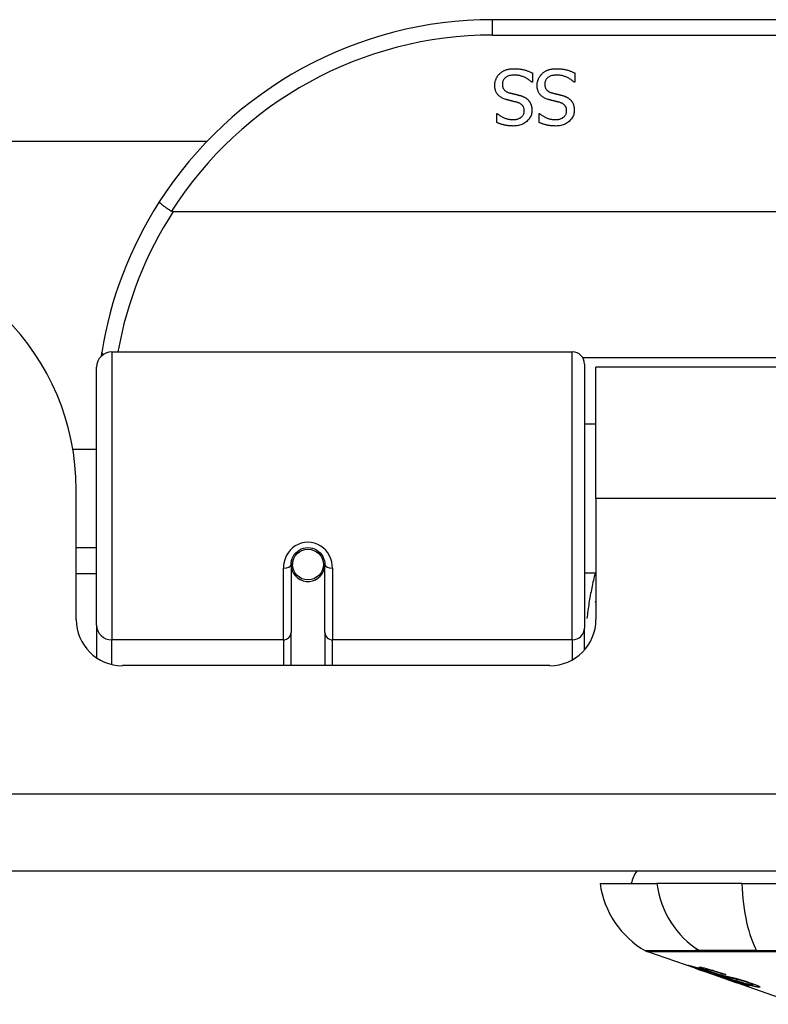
# Model space of a CAD drawing. Header units: inches. Extents: x 12 to 399, y 35 to 190.
# Tile 33 of 256: x 73.706 to 74.665, y 35.42 to 36.68. Entities that reach past the tile are written whole.
import ezdxf

# ---------------------------------------------------------------- set-up
doc = ezdxf.new("R2010")
doc.units = ezdxf.units.IN
doc.header["$MEASUREMENT"] = 0
doc.layers.add('Visible Edges(ANSI)', color=7, linetype='Continuous', lineweight=25)
doc.layers.add('Visible Tangent Edges(ANSI)', color=7, linetype='Continuous', lineweight=25)

msp = doc.modelspace()

# ---------------------------------------------------------------- linework, layer by layer
at = {"layer": 'Visible Edges(ANSI)'}
for p, q in [((75.8078, 36.6801), (74.3118, 36.6801)), ((74.363, 36.6119), (74.363, 36.6001)), ((74.4172, 36.6119), (74.4172, 36.6001)), ((74.363, 36.6001), (74.3623, 36.6001)), ((74.4172, 36.6001), (74.4165, 36.6001)), ((74.3175, 36.5599), (74.3182, 36.5599)), ((74.3175, 36.5486), (74.3175, 36.5599)), ((74.3718, 36.5599), (74.3725, 36.5599)), ((74.3718, 36.5486), (74.3718, 36.5599)), ((59.5217, 36.5246), (73.9464, 36.5246)), ((76.2167, 36.4344), (73.9029, 36.4344)), ((73.8246, 36.2551), (74.4141, 36.2551)), ((73.8049, 35.9055), (73.8049, 36.2354)), ((74.4299, 36.2394), (74.4299, 35.9017)), ((74.4443, 36.0676), (74.4443, 36.2356)), ((75.6753, 36.2356), (74.4443, 36.2356)), ((74.4299, 36.1631), (74.4443, 36.1631)), ((73.7745, 36.1306), (73.8049, 36.1306)), ((73.7788, 35.9126), (73.7788, 36.0786)), ((74.4443, 36.0676), (74.4443, 35.9126)), ((73.7788, 36.0046), (73.8049, 36.0046)), ((74.0543, 35.9872), (74.0563, 35.9868)), ((74.0559, 35.9869), (74.0559, 35.9829)), ((73.8049, 35.9711), (73.7788, 35.9711)), ((74.0539, 35.9829), (74.0539, 35.896)), ((74.056, 35.9806), (74.054, 35.9806)), ((74.0599, 35.9711), (74.0574, 35.9711)), ((74.0937, 35.9711), (74.0913, 35.9711)), ((74.0948, 35.9789), (74.0972, 35.9784)), ((74.0972, 35.896), (74.0972, 35.9829)), ((74.4299, 35.9721), (74.4443, 35.9721)), ((73.8049, 35.9055), (73.8049, 35.8636)), ((74.0539, 35.8536), (74.0539, 35.896)), ((74.0972, 35.896), (74.0972, 35.8536)), ((74.4299, 35.874), (74.4299, 35.9017)), ((74.3853, 35.8536), (73.8379, 35.8536)), ((95.8623, 35.5906), (54.2573, 35.5906)), ((74.4496, 35.5748), (74.5223, 35.5748)), ((74.6311, 35.5748), (74.5223, 35.5748)), ((74.6311, 35.5748), (75.4885, 35.5748)), ((74.5713, 35.4663), (74.5095, 35.4879)), ((74.5717, 35.4669), (74.5717, 35.4677)), ((74.5713, 35.4663), (74.5791, 35.4636)), ((74.5791, 35.4636), (74.5795, 35.4634)), ((74.6146, 35.4511), (74.5795, 35.4634)), ((74.5849, 35.4648), (74.5849, 35.4662)), ((74.5923, 35.4606), (74.5923, 35.461)), ((74.6089, 35.4584), (74.6089, 35.459)), ((74.615, 35.451), (74.6248, 35.4476)), ((74.703, 35.4202), (74.6248, 35.4476)), ((74.6321, 35.4463), (74.6321, 35.4471)), ((74.6457, 35.4451), (74.6457, 35.4464))]:
    msp.add_line(p, q, dxfattribs=at)
at = {"layer": 'Visible Edges(ANSI)', "flags": 128}
for points in [[(74.3212, 36.611), (74.3218, 36.6115), (74.3224, 36.612), (74.323, 36.6125), (74.3236, 36.6129), (74.3242, 36.6133), (74.3248, 36.6138), (74.3255, 36.6141), (74.3261, 36.6145), (74.3268, 36.6149), (74.3275, 36.6152), (74.3282, 36.6155), (74.3289, 36.6158), (74.3296, 36.616), (74.3304, 36.6163), (74.3312, 36.6165), (74.332, 36.6167), (74.3329, 36.6169), (74.3338, 36.617), (74.3347, 36.6172), (74.3356, 36.6173), (74.3366, 36.6173), (74.3376, 36.6174), (74.3386, 36.6174), (74.3397, 36.6174)], [(74.3397, 36.6174), (74.341, 36.6174), (74.3422, 36.6174), (74.3434, 36.6173), (74.3446, 36.6173), (74.3457, 36.6172), (74.3468, 36.617), (74.3479, 36.6169), (74.3489, 36.6167), (74.35, 36.6165), (74.3509, 36.6163), (74.3519, 36.6161), (74.3528, 36.6158), (74.3537, 36.6156), (74.3546, 36.6153), (74.3555, 36.615), (74.3563, 36.6147), (74.3572, 36.6144), (74.358, 36.6141), (74.3589, 36.6137), (74.3597, 36.6134), (74.3605, 36.613), (74.3614, 36.6127), (74.3622, 36.6123), (74.363, 36.6119)], [(74.3755, 36.611), (74.3761, 36.6115), (74.3766, 36.612), (74.3772, 36.6125), (74.3778, 36.6129), (74.3785, 36.6133), (74.3791, 36.6138), (74.3797, 36.6141), (74.3804, 36.6145), (74.3811, 36.6149), (74.3818, 36.6152), (74.3825, 36.6155), (74.3832, 36.6158), (74.3839, 36.616), (74.3847, 36.6163), (74.3855, 36.6165), (74.3863, 36.6167), (74.3871, 36.6169), (74.388, 36.617), (74.3889, 36.6172), (74.3899, 36.6173), (74.3909, 36.6173), (74.3919, 36.6174), (74.3929, 36.6174), (74.394, 36.6174)], [(74.394, 36.6174), (74.3952, 36.6174), (74.3965, 36.6174), (74.3977, 36.6173), (74.3988, 36.6173), (74.4, 36.6172), (74.4011, 36.617), (74.4022, 36.6169), (74.4032, 36.6167), (74.4042, 36.6165), (74.4052, 36.6163), (74.4062, 36.6161), (74.4071, 36.6158), (74.408, 36.6156), (74.4088, 36.6153), (74.4097, 36.615), (74.4106, 36.6147), (74.4115, 36.6144), (74.4123, 36.6141), (74.4131, 36.6137), (74.414, 36.6134), (74.4148, 36.613), (74.4156, 36.6127), (74.4164, 36.6123), (74.4172, 36.6119)], [(74.3148, 36.596), (74.3148, 36.5967), (74.3148, 36.5974), (74.3149, 36.598), (74.315, 36.5987), (74.3151, 36.5994), (74.3152, 36.6001), (74.3154, 36.6008), (74.3155, 36.6015), (74.3157, 36.6022), (74.316, 36.6028), (74.3162, 36.6035), (74.3165, 36.6042), (74.3168, 36.6048), (74.3171, 36.6055), (74.3174, 36.6061), (74.3178, 36.6067), (74.3181, 36.6073), (74.3185, 36.6079), (74.3189, 36.6085), (74.3193, 36.609), (74.3198, 36.6095), (74.3202, 36.61), (74.3207, 36.6105), (74.3212, 36.611)], [(74.3404, 36.6093), (74.3391, 36.6093), (74.3379, 36.6092), (74.3367, 36.6091), (74.3356, 36.6089), (74.3345, 36.6087), (74.3335, 36.6085), (74.3326, 36.6082), (74.3317, 36.6078), (74.3308, 36.6075), (74.33, 36.607), (74.3293, 36.6066), (74.3286, 36.606), (74.328, 36.6055), (74.3274, 36.6049), (74.3268, 36.6043), (74.3264, 36.6036), (74.326, 36.603), (74.3256, 36.6023), (74.3253, 36.6015), (74.325, 36.6008), (74.3248, 36.6), (74.3247, 36.5992), (74.3246, 36.5983), (74.3246, 36.5975)], [(74.3623, 36.6001), (74.3615, 36.6008), (74.3607, 36.6015), (74.3599, 36.6022), (74.359, 36.6028), (74.3582, 36.6034), (74.3573, 36.604), (74.3564, 36.6045), (74.3555, 36.6051), (74.3546, 36.6055), (74.3537, 36.606), (74.3527, 36.6065), (74.3517, 36.6069), (74.3508, 36.6073), (74.3498, 36.6076), (74.3488, 36.6079), (74.3479, 36.6082), (74.3469, 36.6085), (74.346, 36.6087), (74.345, 36.6089), (74.3441, 36.609), (74.3431, 36.6091), (74.3422, 36.6092), (74.3413, 36.6093), (74.3404, 36.6093)], [(74.369, 36.596), (74.3691, 36.5967), (74.3691, 36.5974), (74.3692, 36.598), (74.3692, 36.5987), (74.3693, 36.5994), (74.3695, 36.6001), (74.3696, 36.6008), (74.3698, 36.6015), (74.37, 36.6022), (74.3702, 36.6028), (74.3705, 36.6035), (74.3707, 36.6042), (74.371, 36.6048), (74.3713, 36.6055), (74.3717, 36.6061), (74.372, 36.6067), (74.3724, 36.6073), (74.3728, 36.6079), (74.3732, 36.6085), (74.3736, 36.609), (74.374, 36.6095), (74.3745, 36.61), (74.375, 36.6105), (74.3755, 36.611)], [(74.3947, 36.6093), (74.3934, 36.6093), (74.3922, 36.6092), (74.391, 36.6091), (74.3899, 36.6089), (74.3888, 36.6087), (74.3878, 36.6085), (74.3868, 36.6082), (74.3859, 36.6078), (74.3851, 36.6075), (74.3843, 36.607), (74.3836, 36.6066), (74.3829, 36.606), (74.3822, 36.6055), (74.3816, 36.6049), (74.3811, 36.6043), (74.3806, 36.6036), (74.3802, 36.603), (74.3799, 36.6023), (74.3796, 36.6015), (74.3793, 36.6008), (74.3791, 36.6), (74.379, 36.5992), (74.3789, 36.5983), (74.3789, 36.5975)], [(74.4165, 36.6001), (74.4158, 36.6008), (74.415, 36.6015), (74.4141, 36.6022), (74.4133, 36.6028), (74.4125, 36.6034), (74.4116, 36.604), (74.4107, 36.6045), (74.4098, 36.6051), (74.4089, 36.6055), (74.4079, 36.606), (74.407, 36.6065), (74.406, 36.6069), (74.405, 36.6073), (74.4041, 36.6076), (74.4031, 36.6079), (74.4021, 36.6082), (74.4012, 36.6085), (74.4002, 36.6087), (74.3993, 36.6089), (74.3983, 36.609), (74.3974, 36.6091), (74.3965, 36.6092), (74.3956, 36.6093), (74.3947, 36.6093)], [(74.3288, 36.5781), (74.3277, 36.5785), (74.3265, 36.5789), (74.3254, 36.5794), (74.3244, 36.5798), (74.3234, 36.5804), (74.3225, 36.5809), (74.3217, 36.5815), (74.3209, 36.5821), (74.3201, 36.5827), (74.3194, 36.5834), (74.3188, 36.5841), (74.3182, 36.5849), (74.3176, 36.5856), (74.3171, 36.5864), (74.3167, 36.5872), (74.3163, 36.5881), (74.3159, 36.589), (74.3156, 36.5899), (74.3154, 36.5908), (74.3152, 36.5918), (74.315, 36.5928), (74.3149, 36.5938), (74.3148, 36.5949), (74.3148, 36.596)], [(74.3246, 36.5975), (74.3246, 36.5968), (74.3247, 36.5961), (74.3247, 36.5954), (74.3248, 36.5948), (74.325, 36.5942), (74.3251, 36.5936), (74.3253, 36.593), (74.3255, 36.5925), (74.3258, 36.592), (74.3261, 36.5915), (74.3264, 36.591), (74.3267, 36.5906), (74.3271, 36.5901), (74.3275, 36.5897), (74.3279, 36.5893), (74.3284, 36.589), (74.3289, 36.5886), (74.3294, 36.5883), (74.33, 36.5879), (74.3306, 36.5876), (74.3312, 36.5873), (74.3319, 36.5871), (74.3326, 36.5868), (74.3333, 36.5866)], [(74.3831, 36.5781), (74.3819, 36.5785), (74.3808, 36.5789), (74.3797, 36.5794), (74.3787, 36.5798), (74.3777, 36.5804), (74.3768, 36.5809), (74.3759, 36.5815), (74.3751, 36.5821), (74.3744, 36.5827), (74.3737, 36.5834), (74.373, 36.5841), (74.3724, 36.5849), (74.3719, 36.5856), (74.3714, 36.5864), (74.371, 36.5872), (74.3706, 36.5881), (74.3702, 36.589), (74.3699, 36.5899), (74.3696, 36.5908), (74.3694, 36.5918), (74.3693, 36.5928), (74.3691, 36.5938), (74.3691, 36.5949), (74.369, 36.596)], [(74.3789, 36.5975), (74.3789, 36.5968), (74.3789, 36.5961), (74.379, 36.5954), (74.3791, 36.5948), (74.3792, 36.5942), (74.3794, 36.5936), (74.3796, 36.593), (74.3798, 36.5925), (74.38, 36.592), (74.3803, 36.5915), (74.3806, 36.591), (74.381, 36.5906), (74.3813, 36.5901), (74.3817, 36.5897), (74.3822, 36.5893), (74.3826, 36.589), (74.3831, 36.5886), (74.3837, 36.5883), (74.3842, 36.5879), (74.3848, 36.5876), (74.3855, 36.5873), (74.3862, 36.5871), (74.3869, 36.5868), (74.3876, 36.5866)], [(74.3434, 36.5744), (74.3429, 36.5745), (74.3423, 36.5746), (74.3418, 36.5748), (74.3412, 36.5749), (74.3407, 36.5751), (74.3401, 36.5752), (74.3394, 36.5754), (74.3388, 36.5755), (74.3381, 36.5757), (74.3375, 36.5759), (74.3368, 36.576), (74.3361, 36.5762), (74.3353, 36.5764), (74.3347, 36.5765), (74.334, 36.5767), (74.3333, 36.5769), (74.3327, 36.577), (74.3321, 36.5772), (74.3315, 36.5774), (74.3309, 36.5775), (74.3304, 36.5777), (74.3298, 36.5778), (74.3293, 36.578), (74.3288, 36.5781)], [(74.3333, 36.5866), (74.3339, 36.5865), (74.3344, 36.5863), (74.3349, 36.5862), (74.3355, 36.586), (74.336, 36.5859), (74.3365, 36.5858), (74.337, 36.5856), (74.3375, 36.5855), (74.3379, 36.5854), (74.3384, 36.5853), (74.3389, 36.5852), (74.3393, 36.5851), (74.3398, 36.5849), (74.3403, 36.5848), (74.3408, 36.5847), (74.3413, 36.5846), (74.3418, 36.5845), (74.3424, 36.5843), (74.343, 36.5842), (74.3436, 36.584), (74.3442, 36.5839), (74.3448, 36.5837), (74.3455, 36.5836), (74.3461, 36.5834)], [(74.3461, 36.5834), (74.3467, 36.5832), (74.3473, 36.583), (74.3479, 36.5829), (74.3485, 36.5827), (74.3491, 36.5825), (74.3496, 36.5823), (74.3502, 36.5821), (74.3507, 36.5819), (74.3512, 36.5816), (74.3517, 36.5814), (74.3522, 36.5812), (74.3527, 36.5809), (74.3532, 36.5807), (74.3537, 36.5804), (74.3541, 36.5802), (74.3546, 36.5799), (74.355, 36.5796), (74.3554, 36.5793), (74.3559, 36.5789), (74.3563, 36.5786), (74.3567, 36.5782), (74.3571, 36.5779), (74.3575, 36.5775), (74.3579, 36.5771)], [(74.3579, 36.5771), (74.3582, 36.5767), (74.3586, 36.5763), (74.3589, 36.5759), (74.3592, 36.5755), (74.3595, 36.575), (74.3598, 36.5746), (74.3601, 36.5741), (74.3603, 36.5736), (74.3606, 36.5731), (74.3608, 36.5726), (74.361, 36.5721), (74.3612, 36.5716), (74.3614, 36.5711), (74.3616, 36.5705), (74.3618, 36.57), (74.3619, 36.5694), (74.362, 36.5688), (74.3621, 36.5682), (74.3622, 36.5676), (74.3623, 36.567), (74.3624, 36.5663), (74.3624, 36.5657), (74.3624, 36.565), (74.3624, 36.5643)], [(74.3976, 36.5744), (74.3971, 36.5745), (74.3966, 36.5746), (74.3961, 36.5748), (74.3955, 36.5749), (74.3949, 36.5751), (74.3943, 36.5752), (74.3937, 36.5754), (74.3931, 36.5755), (74.3924, 36.5757), (74.3917, 36.5759), (74.391, 36.576), (74.3903, 36.5762), (74.3896, 36.5764), (74.3889, 36.5765), (74.3882, 36.5767), (74.3876, 36.5769), (74.387, 36.577), (74.3864, 36.5772), (74.3858, 36.5774), (74.3852, 36.5775), (74.3846, 36.5777), (74.3841, 36.5778), (74.3836, 36.578), (74.3831, 36.5781)], [(74.3876, 36.5866), (74.3881, 36.5865), (74.3887, 36.5863), (74.3892, 36.5862), (74.3897, 36.586), (74.3902, 36.5859), (74.3907, 36.5858), (74.3912, 36.5856), (74.3917, 36.5855), (74.3922, 36.5854), (74.3927, 36.5853), (74.3931, 36.5852), (74.3936, 36.5851), (74.3941, 36.5849), (74.3945, 36.5848), (74.395, 36.5847), (74.3956, 36.5846), (74.3961, 36.5845), (74.3967, 36.5843), (74.3972, 36.5842), (74.3978, 36.584), (74.3985, 36.5839), (74.3991, 36.5837), (74.3997, 36.5836), (74.4004, 36.5834)], [(74.4004, 36.5834), (74.401, 36.5832), (74.4016, 36.583), (74.4022, 36.5829), (74.4028, 36.5827), (74.4033, 36.5825), (74.4039, 36.5823), (74.4044, 36.5821), (74.405, 36.5819), (74.4055, 36.5816), (74.406, 36.5814), (74.4065, 36.5812), (74.407, 36.5809), (74.4075, 36.5807), (74.4079, 36.5804), (74.4084, 36.5802), (74.4088, 36.5799), (74.4093, 36.5796), (74.4097, 36.5793), (74.4101, 36.5789), (74.4106, 36.5786), (74.411, 36.5782), (74.4114, 36.5779), (74.4117, 36.5775), (74.4121, 36.5771)], [(74.4121, 36.5771), (74.4125, 36.5767), (74.4128, 36.5763), (74.4131, 36.5759), (74.4135, 36.5755), (74.4138, 36.575), (74.4141, 36.5746), (74.4143, 36.5741), (74.4146, 36.5736), (74.4148, 36.5731), (74.4151, 36.5726), (74.4153, 36.5721), (74.4155, 36.5716), (74.4157, 36.5711), (74.4159, 36.5705), (74.416, 36.57), (74.4162, 36.5694), (74.4163, 36.5688), (74.4164, 36.5682), (74.4165, 36.5676), (74.4166, 36.567), (74.4166, 36.5663), (74.4167, 36.5657), (74.4167, 36.565), (74.4167, 36.5643)], [(74.338, 36.5522), (74.3391, 36.5522), (74.3401, 36.5523), (74.3411, 36.5524), (74.3421, 36.5525), (74.343, 36.5527), (74.3439, 36.553), (74.3448, 36.5532), (74.3456, 36.5536), (74.3464, 36.5539), (74.3472, 36.5543), (74.3479, 36.5548), (74.3486, 36.5553), (74.3492, 36.5558), (74.3498, 36.5564), (74.3503, 36.5569), (74.3508, 36.5575), (74.3512, 36.5582), (74.3516, 36.5588), (74.3519, 36.5595), (74.3522, 36.5602), (74.3524, 36.561), (74.3525, 36.5617), (74.3526, 36.5625), (74.3526, 36.5633)], [(74.3624, 36.5643), (74.3624, 36.5629), (74.3623, 36.5615), (74.362, 36.5602), (74.3617, 36.5589), (74.3613, 36.5576), (74.3608, 36.5564), (74.3602, 36.5552), (74.3595, 36.5541), (74.3587, 36.553), (74.3578, 36.5519), (74.3568, 36.5509), (74.3557, 36.5499), (74.3546, 36.5489), (74.3534, 36.5481), (74.3521, 36.5473), (74.3508, 36.5466), (74.3495, 36.546), (74.3481, 36.5455), (74.3466, 36.5451), (74.3451, 36.5447), (74.3436, 36.5444), (74.342, 36.5442), (74.3403, 36.5441), (74.3386, 36.544)], [(74.3526, 36.5633), (74.3526, 36.5641), (74.3526, 36.5648), (74.3525, 36.5655), (74.3524, 36.5661), (74.3522, 36.5668), (74.352, 36.5674), (74.3518, 36.568), (74.3516, 36.5685), (74.3513, 36.569), (74.351, 36.5696), (74.3506, 36.57), (74.3502, 36.5705), (74.3498, 36.5709), (74.3494, 36.5713), (74.3489, 36.5717), (74.3484, 36.5721), (74.3479, 36.5725), (74.3473, 36.5728), (74.3467, 36.5731), (74.3461, 36.5734), (74.3455, 36.5737), (74.3448, 36.5739), (74.3441, 36.5742), (74.3434, 36.5744)], [(74.3922, 36.5522), (74.3933, 36.5522), (74.3944, 36.5523), (74.3954, 36.5524), (74.3963, 36.5525), (74.3973, 36.5527), (74.3982, 36.553), (74.399, 36.5532), (74.3999, 36.5536), (74.4007, 36.5539), (74.4014, 36.5543), (74.4022, 36.5548), (74.4028, 36.5553), (74.4035, 36.5558), (74.4041, 36.5564), (74.4046, 36.5569), (74.4051, 36.5575), (74.4055, 36.5582), (74.4059, 36.5588), (74.4062, 36.5595), (74.4064, 36.5602), (74.4066, 36.561), (74.4068, 36.5617), (74.4069, 36.5625), (74.4069, 36.5633)], [(74.4167, 36.5643), (74.4167, 36.5629), (74.4165, 36.5615), (74.4163, 36.5602), (74.416, 36.5589), (74.4155, 36.5576), (74.415, 36.5564), (74.4144, 36.5552), (74.4137, 36.5541), (74.4129, 36.553), (74.412, 36.5519), (74.4111, 36.5509), (74.41, 36.5499), (74.4088, 36.5489), (74.4077, 36.5481), (74.4064, 36.5473), (74.4051, 36.5466), (74.4038, 36.546), (74.4024, 36.5455), (74.4009, 36.5451), (74.3994, 36.5447), (74.3978, 36.5444), (74.3962, 36.5442), (74.3946, 36.5441), (74.3929, 36.544)], [(74.4069, 36.5633), (74.4069, 36.5641), (74.4068, 36.5648), (74.4067, 36.5655), (74.4066, 36.5661), (74.4065, 36.5668), (74.4063, 36.5674), (74.4061, 36.568), (74.4058, 36.5685), (74.4056, 36.569), (74.4052, 36.5696), (74.4049, 36.57), (74.4045, 36.5705), (74.4041, 36.5709), (74.4037, 36.5713), (74.4032, 36.5717), (74.4027, 36.5721), (74.4022, 36.5725), (74.4016, 36.5728), (74.401, 36.5731), (74.4004, 36.5734), (74.3998, 36.5737), (74.3991, 36.5739), (74.3984, 36.5742), (74.3976, 36.5744)], [(74.3182, 36.5599), (74.3188, 36.5594), (74.3194, 36.5589), (74.32, 36.5584), (74.3207, 36.5579), (74.3214, 36.5575), (74.3221, 36.557), (74.3228, 36.5566), (74.3236, 36.5561), (74.3244, 36.5557), (74.3252, 36.5553), (74.326, 36.5549), (74.3269, 36.5545), (74.3278, 36.5541), (74.3287, 36.5538), (74.3296, 36.5535), (74.3305, 36.5532), (74.3314, 36.553), (74.3323, 36.5528), (74.3332, 36.5526), (74.3342, 36.5525), (74.3351, 36.5523), (74.3361, 36.5523), (74.337, 36.5522), (74.338, 36.5522)], [(74.3725, 36.5599), (74.3731, 36.5594), (74.3737, 36.5589), (74.3743, 36.5584), (74.375, 36.5579), (74.3756, 36.5575), (74.3764, 36.557), (74.3771, 36.5566), (74.3779, 36.5561), (74.3786, 36.5557), (74.3795, 36.5553), (74.3803, 36.5549), (74.3812, 36.5545), (74.3821, 36.5541), (74.3829, 36.5538), (74.3838, 36.5535), (74.3847, 36.5532), (74.3857, 36.553), (74.3866, 36.5528), (74.3875, 36.5526), (74.3884, 36.5525), (74.3894, 36.5523), (74.3903, 36.5523), (74.3913, 36.5522), (74.3922, 36.5522)], [(74.3386, 36.544), (74.3376, 36.5441), (74.3366, 36.5441), (74.3357, 36.5441), (74.3347, 36.5442), (74.3338, 36.5443), (74.3328, 36.5443), (74.3319, 36.5444), (74.331, 36.5446), (74.33, 36.5447), (74.3291, 36.5449), (74.3282, 36.545), (74.3274, 36.5452), (74.3265, 36.5454), (74.3256, 36.5456), (74.3248, 36.5459), (74.3239, 36.5461), (74.3231, 36.5464), (74.3223, 36.5467), (74.3214, 36.547), (74.3206, 36.5473), (74.3199, 36.5476), (74.3191, 36.5479), (74.3183, 36.5483), (74.3175, 36.5486)], [(74.3929, 36.544), (74.3919, 36.5441), (74.3909, 36.5441), (74.3899, 36.5441), (74.389, 36.5442), (74.388, 36.5443), (74.3871, 36.5443), (74.3861, 36.5444), (74.3852, 36.5446), (74.3843, 36.5447), (74.3834, 36.5449), (74.3825, 36.545), (74.3816, 36.5452), (74.3808, 36.5454), (74.3799, 36.5456), (74.379, 36.5459), (74.3782, 36.5461), (74.3774, 36.5464), (74.3765, 36.5467), (74.3757, 36.547), (74.3749, 36.5473), (74.3741, 36.5476), (74.3733, 36.5479), (74.3726, 36.5483), (74.3718, 36.5486)], [(73.8852, 36.4469), (73.8851, 36.4468), (73.8852, 36.4467), (73.8853, 36.4465), (73.8855, 36.4462), (73.8858, 36.446), (73.8861, 36.4456), (73.8865, 36.4453), (73.887, 36.4449), (73.8875, 36.4444), (73.8881, 36.4439), (73.8887, 36.4434), (73.8894, 36.4429), (73.8902, 36.4423), (73.891, 36.4417), (73.8918, 36.4411), (73.8927, 36.4405), (73.8936, 36.4398), (73.8946, 36.4392), (73.8956, 36.4385), (73.8966, 36.4378), (73.8977, 36.4371), (73.8987, 36.4364), (73.8998, 36.4357), (73.9009, 36.435)], [(73.9029, 36.4344), (73.9028, 36.4344), (73.9027, 36.4344), (73.9027, 36.4344), (73.9026, 36.4344), (73.9025, 36.4345), (73.9024, 36.4345), (73.9023, 36.4345), (73.9022, 36.4345), (73.9021, 36.4345), (73.902, 36.4345), (73.9019, 36.4345), (73.9019, 36.4346), (73.9018, 36.4346), (73.9017, 36.4346), (73.9016, 36.4346), (73.9015, 36.4347), (73.9014, 36.4347), (73.9013, 36.4347), (73.9013, 36.4348), (73.9012, 36.4348), (73.9011, 36.4348), (73.901, 36.4349), (73.901, 36.4349), (73.9009, 36.435)], [(73.8114, 36.2543), (73.8114, 36.2541), (73.8114, 36.2539), (73.8113, 36.2537), (73.8113, 36.2535), (73.8113, 36.2533), (73.8112, 36.2531), (73.8112, 36.2529), (73.8112, 36.2526), (73.8111, 36.2524), (73.8111, 36.2522), (73.8111, 36.252), (73.811, 36.2518), (73.811, 36.2516), (73.811, 36.2514), (73.8109, 36.2512), (73.8109, 36.251), (73.8109, 36.2508), (73.8108, 36.2506), (73.8108, 36.2504), (73.8108, 36.2501), (73.8107, 36.2499), (73.8107, 36.2497), (73.8107, 36.2495), (73.8106, 36.2493)], [(74.0539, 35.9829), (74.0541, 35.9856), (74.0546, 35.9882), (74.0554, 35.9908), (74.0565, 35.9933), (74.058, 35.9956), (74.0599, 35.9978), (74.062, 35.9998), (74.0643, 36.0014), (74.067, 36.0028), (74.0697, 36.0038), (74.0726, 36.0044), (74.0756, 36.0046), (74.0785, 36.0044), (74.0814, 36.0038), (74.0842, 36.0028), (74.0868, 36.0014), (74.0892, 35.9997), (74.0913, 35.9978), (74.0931, 35.9956), (74.0946, 35.9933), (74.0957, 35.9908), (74.0966, 35.9882), (74.0971, 35.9855), (74.0972, 35.9829)], [(74.4438, 35.9346), (74.4438, 35.9346), (74.4438, 35.9347), (74.4439, 35.9347), (74.4439, 35.9348), (74.4439, 35.9348), (74.4439, 35.9349), (74.4439, 35.9349), (74.444, 35.935), (74.444, 35.935), (74.444, 35.9351), (74.444, 35.9352), (74.4441, 35.9352), (74.4441, 35.9353), (74.4441, 35.9353), (74.4441, 35.9354), (74.4441, 35.9354), (74.4442, 35.9355), (74.4442, 35.9355), (74.4442, 35.9356), (74.4442, 35.9356), (74.4443, 35.9357), (74.4443, 35.9358), (74.4443, 35.9358), (74.4443, 35.9359)], [(74.5816, 35.463), (74.5804, 35.4634), (74.5793, 35.4638), (74.5781, 35.4642), (74.577, 35.4646), (74.5759, 35.465), (74.5748, 35.4654), (74.5738, 35.4657), (74.5728, 35.4661), (74.5718, 35.4665), (74.5708, 35.4668), (74.5698, 35.4672), (74.5688, 35.4675), (74.5679, 35.4679), (74.567, 35.4682), (74.5662, 35.4685), (74.5655, 35.4688), (74.5648, 35.469), (74.5643, 35.4693), (74.5638, 35.4695), (74.5633, 35.4697), (74.563, 35.4699), (74.5628, 35.47), (74.5629, 35.47), (74.5632, 35.47)], [(74.5632, 35.47), (74.564, 35.4698), (74.565, 35.4696), (74.5662, 35.4693), (74.5674, 35.4689), (74.5685, 35.4686), (74.5696, 35.4683), (74.5708, 35.468), (74.5721, 35.4676), (74.5734, 35.4672), (74.5749, 35.4667), (74.5764, 35.4662), (74.5779, 35.4657), (74.5794, 35.4653), (74.5807, 35.4648), (74.582, 35.4644), (74.5832, 35.464), (74.5844, 35.4636), (74.5855, 35.4632), (74.5867, 35.4628), (74.5879, 35.4624), (74.5892, 35.462), (74.5904, 35.4616), (74.5916, 35.4612), (74.5928, 35.4608)], [(74.572, 35.4669), (74.5719, 35.4669), (74.5718, 35.4669), (74.5717, 35.4669), (74.5717, 35.4669), (74.5717, 35.4669), (74.5718, 35.4668), (74.572, 35.4667), (74.5722, 35.4666), (74.5725, 35.4665), (74.5729, 35.4663), (74.5733, 35.4662), (74.5739, 35.4659), (74.5745, 35.4657), (74.5752, 35.4654), (74.5759, 35.4652), (74.5767, 35.4649), (74.5774, 35.4647), (74.578, 35.4644), (74.5787, 35.4642), (74.5793, 35.464), (74.58, 35.4637), (74.5807, 35.4635), (74.5814, 35.4632), (74.5821, 35.463)], [(74.5923, 35.4606), (74.591, 35.461), (74.5897, 35.4615), (74.5884, 35.4619), (74.5871, 35.4623), (74.5859, 35.4628), (74.5846, 35.4632), (74.5834, 35.4636), (74.5823, 35.464), (74.5811, 35.4643), (74.5801, 35.4647), (74.579, 35.465), (74.578, 35.4653), (74.5772, 35.4655), (74.5764, 35.4658), (74.5757, 35.466), (74.575, 35.4662), (74.5745, 35.4663), (74.574, 35.4665), (74.5735, 35.4666), (74.5731, 35.4667), (74.5728, 35.4668), (74.5725, 35.4668), (74.5722, 35.4669), (74.572, 35.4669)], [(74.5915, 35.4616), (74.5887, 35.4625), (74.5861, 35.4635), (74.5839, 35.4643), (74.5822, 35.4649), (74.581, 35.4654), (74.58, 35.4658), (74.5791, 35.4662), (74.5783, 35.4665), (74.5776, 35.4668), (74.5771, 35.467), (74.5767, 35.4672), (74.5764, 35.4674), (74.5762, 35.4675), (74.5761, 35.4676), (74.576, 35.4677), (74.576, 35.4678), (74.576, 35.4678), (74.5761, 35.4679), (74.5763, 35.4679), (74.5764, 35.4679), (74.5766, 35.4679), (74.5769, 35.4679), (74.5772, 35.4678), (74.5775, 35.4678)], [(74.5775, 35.4678), (74.5783, 35.4676), (74.5793, 35.4675), (74.5804, 35.4672), (74.5816, 35.467), (74.5829, 35.4667), (74.5843, 35.4663), (74.5856, 35.466), (74.5871, 35.4656), (74.5886, 35.4652), (74.5903, 35.4647), (74.5921, 35.4642), (74.5939, 35.4637), (74.5956, 35.4632), (74.5972, 35.4627), (74.5988, 35.4622), (74.6002, 35.4618), (74.6015, 35.4614), (74.6028, 35.461), (74.6042, 35.4606), (74.6055, 35.4601), (74.6068, 35.4597), (74.6081, 35.4593), (74.6094, 35.4589), (74.6107, 35.4584)], [(74.6015, 35.4563), (74.6007, 35.4565), (74.5999, 35.4567), (74.5991, 35.457), (74.5982, 35.4573), (74.5973, 35.4576), (74.5963, 35.4579), (74.5953, 35.4583), (74.5943, 35.4586), (74.5933, 35.4589), (74.5923, 35.4593), (74.5914, 35.4596), (74.5906, 35.4599), (74.5898, 35.4601), (74.589, 35.4604), (74.5883, 35.4607), (74.5875, 35.4609), (74.5868, 35.4612), (74.5861, 35.4614), (74.5853, 35.4617), (74.5846, 35.4619), (74.5838, 35.4622), (74.5831, 35.4625), (74.5823, 35.4627), (74.5816, 35.463)], [(74.5821, 35.463), (74.5828, 35.4627), (74.5835, 35.4625), (74.5842, 35.4623), (74.5849, 35.462), (74.5856, 35.4618), (74.5862, 35.4615), (74.5869, 35.4613), (74.5876, 35.4611), (74.5881, 35.4609), (74.5887, 35.4607), (74.5892, 35.4606), (74.5896, 35.4604), (74.59, 35.4603), (74.5904, 35.4601), (74.5908, 35.46), (74.5912, 35.4599), (74.5916, 35.4598), (74.5919, 35.4597), (74.5923, 35.4595), (74.5926, 35.4594), (74.5929, 35.4594), (74.5932, 35.4593), (74.5935, 35.4592), (74.5938, 35.4591)], [(74.5861, 35.4648), (74.5857, 35.4649), (74.5853, 35.4649), (74.5851, 35.4649), (74.5849, 35.4649), (74.5849, 35.4648), (74.585, 35.4647), (74.5852, 35.4646), (74.5854, 35.4645), (74.5856, 35.4643), (74.5859, 35.4642), (74.5863, 35.464), (74.5868, 35.4638), (74.5874, 35.4636), (74.5879, 35.4633), (74.5885, 35.4631), (74.5891, 35.4629), (74.5895, 35.4627), (74.59, 35.4625), (74.5905, 35.4624), (74.591, 35.4622), (74.5916, 35.462), (74.5921, 35.4618), (74.5927, 35.4616), (74.5933, 35.4614)], [(74.6089, 35.4584), (74.6082, 35.4586), (74.6075, 35.4589), (74.6067, 35.4591), (74.606, 35.4593), (74.6053, 35.4596), (74.6045, 35.4598), (74.6038, 35.4601), (74.6031, 35.4603), (74.6023, 35.4605), (74.6016, 35.4607), (74.6009, 35.461), (74.6002, 35.4612), (74.5994, 35.4614), (74.5987, 35.4616), (74.5977, 35.4619), (74.5966, 35.4623), (74.5953, 35.4626), (74.594, 35.463), (74.5925, 35.4634), (74.591, 35.4638), (74.5895, 35.4641), (74.5881, 35.4644), (74.587, 35.4647), (74.5861, 35.4648)], [(74.6126, 35.4549), (74.6117, 35.4551), (74.6107, 35.4554), (74.6098, 35.4556), (74.6088, 35.4559), (74.6077, 35.4562), (74.6067, 35.4566), (74.6055, 35.4569), (74.6044, 35.4572), (74.6034, 35.4576), (74.6023, 35.4579), (74.6014, 35.4582), (74.6005, 35.4585), (74.5997, 35.4588), (74.5989, 35.459), (74.5982, 35.4593), (74.5974, 35.4595), (74.5966, 35.4598), (74.5959, 35.46), (74.5951, 35.4603), (74.5944, 35.4605), (74.5937, 35.4608), (74.5929, 35.4611), (74.5922, 35.4613), (74.5915, 35.4616)], [(74.5928, 35.4608), (74.5928, 35.4608), (74.5927, 35.4608), (74.5927, 35.4608), (74.5927, 35.4608), (74.5927, 35.4608), (74.5927, 35.4607), (74.5926, 35.4607), (74.5926, 35.4607), (74.5926, 35.4607), (74.5926, 35.4607), (74.5926, 35.4607), (74.5925, 35.4607), (74.5925, 35.4607), (74.5925, 35.4607), (74.5925, 35.4607), (74.5924, 35.4607), (74.5924, 35.4607), (74.5924, 35.4607), (74.5924, 35.4606), (74.5924, 35.4606), (74.5923, 35.4606), (74.5923, 35.4606), (74.5923, 35.4606), (74.5923, 35.4606)], [(74.5933, 35.4614), (74.594, 35.4611), (74.5947, 35.4609), (74.5954, 35.4606), (74.5962, 35.4604), (74.5969, 35.4602), (74.5976, 35.4599), (74.5984, 35.4597), (74.599, 35.4595), (74.5996, 35.4593), (74.6002, 35.4591), (74.6007, 35.4589), (74.6012, 35.4588), (74.6017, 35.4587), (74.6021, 35.4585), (74.6025, 35.4584), (74.6029, 35.4583), (74.6033, 35.4582), (74.6037, 35.4581), (74.6041, 35.4579), (74.6045, 35.4578), (74.6048, 35.4577), (74.6052, 35.4577), (74.6055, 35.4576), (74.6059, 35.4575)], [(74.5938, 35.4591), (74.5941, 35.459), (74.5945, 35.4589), (74.5949, 35.4588), (74.5953, 35.4586), (74.5958, 35.4585), (74.5962, 35.4584), (74.5967, 35.4582), (74.5972, 35.4581), (74.5977, 35.458), (74.5982, 35.4578), (74.5987, 35.4577), (74.5993, 35.4575), (74.5998, 35.4574), (74.6003, 35.4573), (74.6009, 35.4571), (74.6014, 35.457), (74.6019, 35.4568), (74.6024, 35.4567), (74.603, 35.4565), (74.6036, 35.4564), (74.6042, 35.4562), (74.6048, 35.4561), (74.6054, 35.4559), (74.606, 35.4557)], [(74.6159, 35.4522), (74.6152, 35.4524), (74.6146, 35.4526), (74.6139, 35.4528), (74.6132, 35.453), (74.6125, 35.4532), (74.6119, 35.4534), (74.6113, 35.4535), (74.6107, 35.4537), (74.6102, 35.4538), (74.6097, 35.4539), (74.6092, 35.4541), (74.6088, 35.4542), (74.6083, 35.4543), (74.6078, 35.4544), (74.6074, 35.4546), (74.6068, 35.4547), (74.6063, 35.4548), (74.6057, 35.455), (74.6051, 35.4552), (74.6044, 35.4554), (74.6037, 35.4556), (74.6029, 35.4558), (74.6022, 35.456), (74.6015, 35.4563)], [(74.6059, 35.4575), (74.6063, 35.4574), (74.6068, 35.4572), (74.6073, 35.4571), (74.6079, 35.457), (74.6084, 35.4568), (74.609, 35.4567), (74.6097, 35.4566), (74.6103, 35.4564), (74.611, 35.4563), (74.6117, 35.4561), (74.6124, 35.4559), (74.6131, 35.4558), (74.6138, 35.4556), (74.6145, 35.4555), (74.6152, 35.4553), (74.6159, 35.4551), (74.6166, 35.455), (74.6173, 35.4548), (74.618, 35.4547), (74.6187, 35.4545), (74.6194, 35.4543), (74.6202, 35.4542), (74.6209, 35.454), (74.6216, 35.4538)], [(74.606, 35.4557), (74.6067, 35.4555), (74.6074, 35.4553), (74.6082, 35.4551), (74.6091, 35.4548), (74.6099, 35.4545), (74.6109, 35.4543), (74.6118, 35.454), (74.6127, 35.4537), (74.6136, 35.4534), (74.6145, 35.4531), (74.6153, 35.4529), (74.616, 35.4526), (74.6166, 35.4524), (74.6172, 35.4522), (74.6179, 35.452), (74.6185, 35.4518), (74.6191, 35.4516), (74.6198, 35.4514), (74.6204, 35.4512), (74.621, 35.451), (74.6217, 35.4507), (74.6223, 35.4505), (74.623, 35.4503), (74.6236, 35.4501)], [(74.6107, 35.4584), (74.6106, 35.4584), (74.6106, 35.4584), (74.6105, 35.4584), (74.6104, 35.4584), (74.6103, 35.4584), (74.6103, 35.4584), (74.6102, 35.4584), (74.6101, 35.4584), (74.61, 35.4584), (74.61, 35.4584), (74.6099, 35.4584), (74.6098, 35.4584), (74.6097, 35.4584), (74.6097, 35.4584), (74.6096, 35.4584), (74.6095, 35.4584), (74.6094, 35.4584), (74.6094, 35.4584), (74.6093, 35.4584), (74.6092, 35.4584), (74.6091, 35.4584), (74.6091, 35.4584), (74.609, 35.4584), (74.6089, 35.4584)], [(74.631, 35.4505), (74.6303, 35.4507), (74.6295, 35.4509), (74.6287, 35.4511), (74.6279, 35.4513), (74.627, 35.4515), (74.6262, 35.4517), (74.6254, 35.4518), (74.6247, 35.452), (74.624, 35.4522), (74.6233, 35.4523), (74.6227, 35.4524), (74.6221, 35.4526), (74.6214, 35.4527), (74.6208, 35.4529), (74.6201, 35.453), (74.6195, 35.4532), (74.6187, 35.4533), (74.6179, 35.4535), (74.6171, 35.4537), (74.6162, 35.4539), (74.6153, 35.4541), (74.6144, 35.4544), (74.6134, 35.4546), (74.6126, 35.4549)], [(74.6404, 35.4432), (74.6402, 35.4432), (74.6399, 35.4433), (74.6395, 35.4433), (74.6391, 35.4434), (74.6387, 35.4435), (74.6382, 35.4437), (74.6376, 35.4438), (74.637, 35.444), (74.6363, 35.4442), (74.6355, 35.4444), (74.6345, 35.4447), (74.6333, 35.4451), (74.6319, 35.4456), (74.6303, 35.4461), (74.6285, 35.4467), (74.6268, 35.4472), (74.6251, 35.4478), (74.6236, 35.4483), (74.622, 35.4489), (74.6205, 35.4494), (74.619, 35.4499), (74.6174, 35.4505), (74.6158, 35.451), (74.6143, 35.4516)], [(74.6143, 35.4516), (74.6143, 35.4516), (74.6143, 35.4516), (74.6143, 35.4516), (74.6144, 35.4516), (74.6144, 35.4516), (74.6144, 35.4516), (74.6144, 35.4516), (74.6145, 35.4516), (74.6145, 35.4516), (74.6145, 35.4516), (74.6145, 35.4516), (74.6146, 35.4516), (74.6146, 35.4516), (74.6146, 35.4516), (74.6146, 35.4516), (74.6147, 35.4516), (74.6147, 35.4516), (74.6147, 35.4516), (74.6147, 35.4516), (74.6148, 35.4516), (74.6148, 35.4516), (74.6148, 35.4516), (74.6148, 35.4516), (74.6149, 35.4516)], [(74.6146, 35.4511), (74.6146, 35.4511), (74.6147, 35.4511), (74.6147, 35.4511), (74.6147, 35.4511), (74.6147, 35.4511), (74.6147, 35.4511), (74.6147, 35.4511), (74.6148, 35.4511), (74.6148, 35.4511), (74.6148, 35.4511), (74.6148, 35.4511), (74.6148, 35.451), (74.6149, 35.451), (74.6149, 35.451), (74.6149, 35.451), (74.6149, 35.451), (74.6149, 35.451), (74.6149, 35.451), (74.615, 35.451), (74.615, 35.451), (74.615, 35.451), (74.615, 35.451), (74.615, 35.451), (74.615, 35.451)], [(74.6149, 35.4516), (74.6165, 35.451), (74.6181, 35.4504), (74.6198, 35.4499), (74.6213, 35.4493), (74.6229, 35.4488), (74.6243, 35.4483), (74.6256, 35.4479), (74.6266, 35.4476), (74.6273, 35.4474), (74.6278, 35.4472), (74.6283, 35.4471), (74.6287, 35.4469), (74.6291, 35.4468), (74.6295, 35.4467), (74.6298, 35.4466), (74.6301, 35.4465), (74.6304, 35.4465), (74.6306, 35.4464), (74.6309, 35.4464), (74.6311, 35.4463), (74.6313, 35.4463), (74.6314, 35.4462), (74.6316, 35.4462), (74.6317, 35.4462)], [(74.6229, 35.4499), (74.6226, 35.45), (74.6223, 35.4501), (74.622, 35.4502), (74.6217, 35.4503), (74.6214, 35.4504), (74.6211, 35.4505), (74.6208, 35.4506), (74.6204, 35.4507), (74.6201, 35.4508), (74.6198, 35.451), (74.6195, 35.4511), (74.6192, 35.4512), (74.6189, 35.4513), (74.6186, 35.4514), (74.6183, 35.4514), (74.618, 35.4515), (74.6178, 35.4516), (74.6175, 35.4517), (74.6172, 35.4518), (74.6169, 35.4519), (74.6167, 35.452), (74.6164, 35.4521), (74.6162, 35.4521), (74.6159, 35.4522)], [(74.6216, 35.4538), (74.6225, 35.4536), (74.6233, 35.4534), (74.6242, 35.4531), (74.6252, 35.4529), (74.6262, 35.4526), (74.6272, 35.4523), (74.6282, 35.452), (74.6292, 35.4518), (74.6301, 35.4515), (74.631, 35.4512), (74.6318, 35.451), (74.6326, 35.4508), (74.6332, 35.4506), (74.6339, 35.4504), (74.6345, 35.4502), (74.6352, 35.45), (74.6358, 35.4498), (74.6364, 35.4496), (74.6371, 35.4493), (74.6377, 35.4491), (74.6383, 35.4489), (74.639, 35.4487), (74.6396, 35.4485), (74.6402, 35.4483)], [(74.6317, 35.4462), (74.6318, 35.4462), (74.6318, 35.4462), (74.6319, 35.4462), (74.632, 35.4462), (74.632, 35.4462), (74.6321, 35.4462), (74.6321, 35.4462), (74.6321, 35.4463), (74.6321, 35.4463), (74.632, 35.4463), (74.632, 35.4464), (74.6319, 35.4464), (74.6319, 35.4465), (74.6317, 35.4465), (74.6316, 35.4466), (74.6315, 35.4467), (74.6313, 35.4468), (74.631, 35.4469), (74.6306, 35.4471), (74.6296, 35.4475), (74.6283, 35.448), (74.6267, 35.4486), (74.6249, 35.4492), (74.6229, 35.4499)], [(74.6528, 35.4421), (74.6523, 35.4421), (74.6518, 35.4422), (74.6512, 35.4423), (74.6506, 35.4424), (74.6498, 35.4425), (74.6491, 35.4427), (74.6482, 35.4429), (74.6473, 35.4431), (74.6463, 35.4433), (74.6452, 35.4436), (74.6439, 35.444), (74.6424, 35.4444), (74.6407, 35.4449), (74.6389, 35.4454), (74.6371, 35.446), (74.6354, 35.4465), (74.6338, 35.447), (74.6323, 35.4475), (74.6308, 35.448), (74.6293, 35.4485), (74.6279, 35.449), (74.6264, 35.4495), (74.625, 35.45), (74.6235, 35.4505)], [(74.6235, 35.4505), (74.6236, 35.4505), (74.6237, 35.4505), (74.6237, 35.4505), (74.6238, 35.4505), (74.6239, 35.4505), (74.624, 35.4505), (74.6241, 35.4504), (74.6241, 35.4504), (74.6242, 35.4504), (74.6243, 35.4504), (74.6244, 35.4504), (74.6244, 35.4504), (74.6245, 35.4504), (74.6246, 35.4504), (74.6247, 35.4504), (74.6248, 35.4504), (74.6248, 35.4504), (74.6249, 35.4504), (74.625, 35.4504), (74.6251, 35.4504), (74.6252, 35.4504), (74.6252, 35.4504), (74.6253, 35.4503), (74.6254, 35.4503)], [(74.6236, 35.4501), (74.629, 35.4482), (74.6336, 35.4465), (74.6361, 35.4455), (74.6372, 35.4451), (74.638, 35.4448), (74.6386, 35.4445), (74.6391, 35.4443), (74.6395, 35.4441), (74.6398, 35.4439), (74.64, 35.4438), (74.6402, 35.4437), (74.6404, 35.4436), (74.6405, 35.4435), (74.6406, 35.4435), (74.6407, 35.4434), (74.6408, 35.4433), (74.6408, 35.4433), (74.6408, 35.4433), (74.6408, 35.4432), (74.6408, 35.4432), (74.6407, 35.4432), (74.6406, 35.4432), (74.6405, 35.4432), (74.6404, 35.4432)], [(74.6254, 35.4503), (74.6267, 35.4499), (74.628, 35.4495), (74.6293, 35.449), (74.6306, 35.4486), (74.632, 35.4482), (74.6332, 35.4478), (74.6345, 35.4474), (74.6357, 35.447), (74.6368, 35.4467), (74.6378, 35.4464), (74.6386, 35.4462), (74.6393, 35.446), (74.6399, 35.4458), (74.6405, 35.4457), (74.641, 35.4455), (74.6415, 35.4454), (74.6419, 35.4453), (74.6424, 35.4453), (74.6428, 35.4452), (74.6431, 35.4451), (74.6434, 35.4451), (74.6438, 35.445), (74.644, 35.445), (74.6443, 35.445)], [(74.6383, 35.4483), (74.638, 35.4484), (74.6376, 35.4485), (74.6373, 35.4486), (74.637, 35.4487), (74.6367, 35.4488), (74.6364, 35.4489), (74.6361, 35.449), (74.6358, 35.4491), (74.6355, 35.4492), (74.6352, 35.4493), (74.6349, 35.4494), (74.6345, 35.4495), (74.6342, 35.4496), (74.6339, 35.4496), (74.6336, 35.4497), (74.6333, 35.4498), (74.633, 35.4499), (74.6327, 35.45), (74.6324, 35.4501), (74.6321, 35.4502), (74.6319, 35.4503), (74.6316, 35.4503), (74.6313, 35.4504), (74.631, 35.4505)], [(74.6443, 35.445), (74.6445, 35.4449), (74.6447, 35.4449), (74.6449, 35.4449), (74.645, 35.4449), (74.6452, 35.4449), (74.6453, 35.4449), (74.6454, 35.4449), (74.6455, 35.445), (74.6456, 35.445), (74.6456, 35.445), (74.6457, 35.4451), (74.6457, 35.4451), (74.6456, 35.4452), (74.6456, 35.4452), (74.6455, 35.4453), (74.6453, 35.4455), (74.645, 35.4456), (74.6445, 35.4459), (74.6438, 35.4462), (74.643, 35.4465), (74.642, 35.4469), (74.6408, 35.4473), (74.6396, 35.4478), (74.6383, 35.4483)], [(74.6402, 35.4483), (74.643, 35.4474), (74.6457, 35.4464), (74.6478, 35.4456), (74.6493, 35.445), (74.6503, 35.4446), (74.6512, 35.4442), (74.652, 35.4439), (74.6526, 35.4436), (74.6531, 35.4433), (74.6536, 35.4431), (74.6539, 35.4429), (74.6541, 35.4427), (74.6543, 35.4425), (74.6543, 35.4424), (74.6544, 35.4423), (74.6543, 35.4422), (74.6543, 35.4422), (74.6542, 35.4421), (74.654, 35.4421), (74.6539, 35.4421), (74.6537, 35.442), (74.6534, 35.442), (74.6531, 35.442), (74.6528, 35.4421)]]:
    msp.add_lwpolyline(points, dxfattribs=at)
at = {"layer": 'Visible Edges(ANSI)'}
msp.add_circle((74.0756, 35.9829), 0.0197, dxfattribs=at)
for centre, radius, start, end in [((74.3118, 36.1732), 0.5069, 90, 147.3142), ((74.3118, 36.1732), 0.5069, 147.3142, 170.7932), ((73.4668, 36.0786), 0.312, 0, 90), ((73.8246, 36.2354), 0.0197, 90, 180), ((74.4141, 36.2394), 0.0157, 0, 90), ((74.0756, 35.9829), 0.0217, 180, 348.1708), ((73.8379, 35.9126), 0.0591, 180, 270), ((74.3853, 35.9126), 0.0591, 270, 0), ((74.5283, 35.567), 0.0394, 143.1301, 168.463), ((74.5666, 35.5911), 0.1181, 187.9413, 240.1831), ((74.5127, 35.4972), 0.00984, 240.1831, 250.71)]:
    msp.add_arc(centre, radius, start, end, dxfattribs=at)
at = {"layer": 'Visible Tangent Edges(ANSI)'}
for p, q in [((74.3118, 36.6604), (74.3118, 36.6801)), ((74.3118, 36.6604), (75.8078, 36.6604)), ((73.8246, 36.2551), (73.8246, 35.8865)), ((74.4141, 35.8865), (74.4141, 36.2551)), ((75.692, 36.2474), (74.4277, 36.2474)), ((75.6753, 36.0676), (74.4443, 36.0676)), ((74.0441, 35.8865), (74.0441, 35.9782)), ((74.1071, 35.9782), (74.1071, 35.8865)), ((73.8246, 35.8551), (73.8246, 35.8865)), ((74.0441, 35.8865), (73.8246, 35.8865)), ((74.0441, 35.8865), (74.0441, 35.8536)), ((74.4141, 35.8865), (74.1071, 35.8865)), ((74.1071, 35.8536), (74.1071, 35.8865)), ((74.4141, 35.8865), (74.4141, 35.8611)), ((54.2573, 35.6896), (95.8623, 35.6896)), ((74.5791, 35.4879), (74.5793, 35.4879)), ((74.651, 35.4879), (74.6515, 35.4879)), ((74.572, 35.4669), (74.572, 35.4676)), ((74.5816, 35.463), (74.5816, 35.4632)), ((74.5861, 35.4648), (74.5861, 35.4659)), ((74.5915, 35.4616), (74.5915, 35.462)), ((74.6015, 35.4563), (74.6015, 35.457)), ((74.6126, 35.4549), (74.6126, 35.4559)), ((74.6159, 35.4522), (74.6159, 35.4527)), ((74.6229, 35.4499), (74.6229, 35.4503)), ((74.631, 35.4505), (74.631, 35.4512)), ((74.6383, 35.4483), (74.6383, 35.449)), ((74.6404, 35.4432), (74.6404, 35.4436)), ((74.6528, 35.4421), (74.6528, 35.4435))]:
    msp.add_line(p, q, dxfattribs=at)
at = {"layer": 'Visible Tangent Edges(ANSI)', "flags": 128}
for points in [[(74.1071, 35.9782), (74.1068, 35.9823), (74.1061, 35.9863), (74.1049, 35.9903), (74.1032, 35.9941), (74.1011, 35.9977), (74.0985, 36.0011), (74.0954, 36.004), (74.0919, 36.0066), (74.0882, 36.0087), (74.0841, 36.0102), (74.0799, 36.0112), (74.0756, 36.0115), (74.0713, 36.0112), (74.0671, 36.0102), (74.0631, 36.0087), (74.0592, 36.0067), (74.0558, 36.0041), (74.0527, 36.0011), (74.0501, 35.9977), (74.0479, 35.9941), (74.0462, 35.9903), (74.045, 35.9863), (74.0443, 35.9823), (74.0441, 35.9782)], [(74.4435, 35.9721), (74.4429, 35.9697), (74.4423, 35.9674), (74.4417, 35.965), (74.4412, 35.9626), (74.4406, 35.9602), (74.4401, 35.9578), (74.4395, 35.9554), (74.439, 35.953), (74.4385, 35.9506), (74.4381, 35.9482), (74.4376, 35.9457), (74.4371, 35.9433), (74.4367, 35.9409), (74.4363, 35.9384), (74.4359, 35.936), (74.4355, 35.9336), (74.4351, 35.9311), (74.4347, 35.9287), (74.4344, 35.9262), (74.434, 35.9237), (74.4337, 35.9213), (74.4334, 35.9188), (74.4331, 35.9163), (74.4328, 35.9139)], [(74.577, 35.4889), (74.5714, 35.4889), (74.5661, 35.4888), (74.5609, 35.4888), (74.556, 35.4888), (74.5514, 35.4888), (74.5469, 35.4888), (74.5427, 35.4888), (74.5387, 35.4888), (74.535, 35.4888), (74.5315, 35.4888), (74.5282, 35.4887), (74.5252, 35.4887), (74.5224, 35.4887), (74.5199, 35.4887), (74.5176, 35.4887), (74.5156, 35.4887), (74.5137, 35.4887), (74.5122, 35.4887), (74.5108, 35.4887), (74.5098, 35.4887), (74.5089, 35.4887), (74.5083, 35.4887), (74.508, 35.4887), (74.5078, 35.4887)], [(74.5095, 35.4879), (74.5096, 35.4879), (74.51, 35.4879), (74.5106, 35.4879), (74.5114, 35.4879), (74.5125, 35.4879), (74.5139, 35.4879), (74.5154, 35.4879), (74.5173, 35.4879), (74.5193, 35.4879), (74.5217, 35.4879), (74.5242, 35.4879), (74.527, 35.4879), (74.5301, 35.4879), (74.5334, 35.4879), (74.5369, 35.4879), (74.5406, 35.4879), (74.5446, 35.4879), (74.5489, 35.4879), (74.5533, 35.4879), (74.558, 35.4879), (74.563, 35.4879), (74.5681, 35.4879), (74.5735, 35.4879), (74.5791, 35.4879)], [(74.6502, 35.4889), (74.646, 35.4889), (74.6419, 35.4889), (74.6378, 35.4889), (74.6338, 35.4889), (74.6299, 35.4889), (74.6261, 35.4889), (74.6224, 35.4889), (74.6187, 35.4889), (74.6152, 35.4889), (74.6117, 35.4889), (74.6084, 35.4889), (74.6052, 35.4889), (74.6021, 35.4889), (74.5991, 35.4889), (74.5963, 35.4889), (74.5935, 35.4889), (74.591, 35.4889), (74.5885, 35.4889), (74.5862, 35.4889), (74.5841, 35.4889), (74.5821, 35.4889), (74.5802, 35.4889), (74.5785, 35.4889), (74.577, 35.4889)], [(74.5793, 35.4879), (74.5808, 35.4879), (74.5825, 35.4879), (74.5843, 35.4879), (74.5863, 35.4879), (74.5884, 35.4879), (74.5907, 35.4879), (74.5931, 35.4879), (74.5956, 35.4879), (74.5983, 35.4879), (74.6011, 35.4879), (74.604, 35.4879), (74.607, 35.4879), (74.6102, 35.4879), (74.6134, 35.4879), (74.6168, 35.4879), (74.6203, 35.4879), (74.6238, 35.4879), (74.6275, 35.4879), (74.6312, 35.4879), (74.635, 35.4879), (74.6389, 35.4879), (74.6429, 35.4879), (74.6469, 35.4879), (74.651, 35.4879)], [(74.6831, 35.4888), (74.6502, 35.4889)], [(74.6515, 35.4879), (74.6843, 35.4879)]]:
    msp.add_lwpolyline(points, dxfattribs=at)
at = {"layer": 'Visible Tangent Edges(ANSI)'}
for centre, start, end in [((74.3118, 36.1732), 90, 147.5011), ((74.3118, 36.1695), 147.0552, 169.8777)]:
    msp.add_arc(centre, 0.4872, start, end, dxfattribs=at)
for centre, major_axis, ratio, start_param, end_param in [((73.8309, 36.2512), (-0.0194, 0.0031), 0.187438, 0, 0.544489), ((74.0441, 35.9829), (0.00984, 0), 0.476565, 4.712389, 6.283185), ((74.1071, 35.9829), (-0.00984, 0), 0.476565, 0, 1.570796), ((73.8246, 35.9055), (-0.0197, 0), 0.965926, 0, 1.570796), ((74.0441, 35.896), (0.00984, 0), 0.965926, 4.712389, 6.283185), ((74.1071, 35.896), (-0.00984, 0), 0.965926, 0, 1.570796), ((74.4141, 35.9017), (0.0157, 0), 0.965926, 4.712389, 6.283185), ((74.6328, 35.5911), (0, -0.1181), 0.943995, 4.850991, 5.75935), ((74.6697, 35.5911), (0, -0.1181), 0.32996, 4.850991, 5.75935), ((74.5816, 35.4974), (0.00008, -0.00984), 0.945463, 5.751833, 6.01554), ((74.6519, 35.4974), (-0.00003, -0.00984), 0.32572, 5.760249, 6.023956)]:
    msp.add_ellipse(centre, major_axis=major_axis, ratio=ratio, start_param=start_param, end_param=end_param, dxfattribs=at)

doc.saveas('drawing.dxf')
